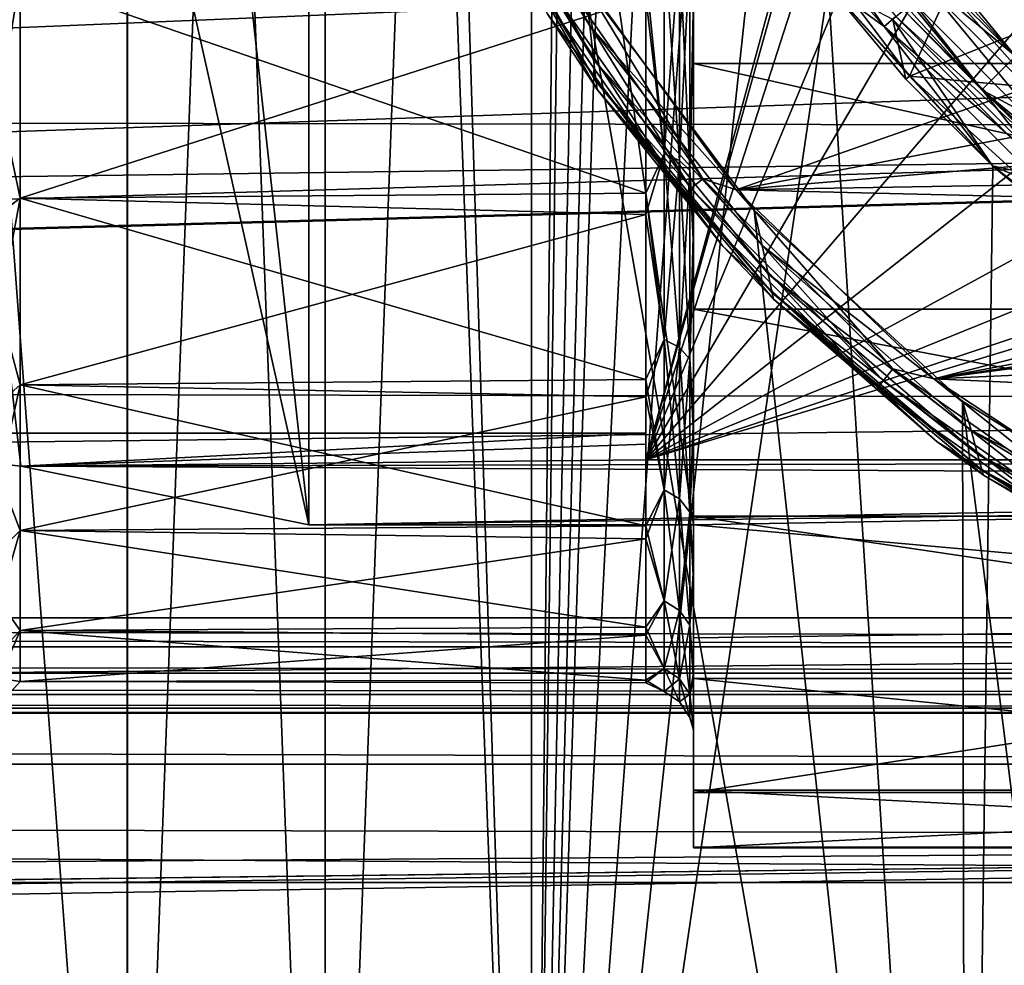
# Model space of a CAD drawing. Header units: millimetres. Extents: x -143 to 143, y -35 to 35.
# Tile 194 of 256: x 55 to 66, y -19 to -9. Entities that reach past the tile are written whole.
import ezdxf

# ---------------------------------------------------------------- set-up
doc = ezdxf.new("R2010")
doc.units = ezdxf.units.MM
doc.header["$LTSCALE"] = 65.185185
for name, color, linetype in [('129', 7, 'CONTINUOUS'), ('130', 7, 'CONTINUOUS'), ('131', 7, 'CONTINUOUS'), ('133', 7, 'CONTINUOUS'), ('134', 7, 'CONTINUOUS'), ('135', 7, 'CONTINUOUS'), ('17', 7, 'CONTINUOUS'), ('28', 7, 'CONTINUOUS'), ('285', 7, 'CONTINUOUS'), ('29', 7, 'CONTINUOUS'), ('31', 7, 'CONTINUOUS'), ('312', 7, 'CONTINUOUS'), ('317', 7, 'CONTINUOUS'), ('322', 7, 'CONTINUOUS'), ('323', 7, 'CONTINUOUS'), ('332', 7, 'CONTINUOUS'), ('334', 7, 'CONTINUOUS'), ('36', 7, 'CONTINUOUS'), ('45', 7, 'CONTINUOUS'), ('473', 7, 'CONTINUOUS'), ('474', 7, 'CONTINUOUS'), ('477', 7, 'CONTINUOUS'), ('478', 7, 'CONTINUOUS'), ('479', 7, 'CONTINUOUS'), ('482', 7, 'CONTINUOUS'), ('483', 7, 'CONTINUOUS'), ('486', 7, 'CONTINUOUS'), ('488', 7, 'CONTINUOUS'), ('71', 7, 'CONTINUOUS'), ('87', 7, 'CONTINUOUS'), ('88', 7, 'CONTINUOUS')]:
    doc.layers.add(name, color=color, linetype=linetype)

msp = doc.modelspace()

# ---------------------------------------------------------------- linework, layer by layer
at = {"layer": '129', "linetype": 'CONTINUOUS'}
for points in [[(62.5, -14.04, -18), (62.5, 14.04, -18), (62.5, 3.257, -15.92), (62.5, -14.04, -18)], [(62.5, 0.315, -16.247), (62.5, -14.04, -18), (62.5, 3.257, -15.92), (62.5, 0.315, -16.247)], [(62.5, 0.158, -16.249), (62.5, -14.04, -18), (62.5, 0.315, -16.247), (62.5, 0.158, -16.249)], [(62.5, 0, -16.25), (62.5, -14.04, -18), (62.5, 0.158, -16.249), (62.5, 0, -16.25)], [(62.5, -14.04, -18), (62.5, 0, -16.25), (62.5, -2.947, -15.98), (62.5, -14.04, -18)], [(62.5, -5.82, -15.172), (62.5, -14.04, -18), (62.5, -2.947, -15.98), (62.5, -5.82, -15.172)], [(62.5, -6.312, 16.322), (62.5, -9.2, 14.887), (62.5, -3.257, 15.92), (62.5, -6.312, 16.322)], [(62.5, -3.257, 15.92), (62.5, -9.2, 14.887), (62.5, -6.113, 15.056), (62.5, -3.257, 15.92)], [(62.5, -8.494, -13.853), (62.5, -14.04, -18), (62.5, -5.82, -15.172), (62.5, -8.494, -13.853)], [(62.5, -6.113, 15.056), (62.5, -9.2, 14.887), (62.5, -8.762, 13.686), (62.5, -6.113, 15.056)], [(62.5, -10.883, -12.067), (62.5, -14.04, -18), (62.5, -8.494, -13.853), (62.5, -10.883, -12.067)], [(62.5, -9.2, 14.887), (62.5, -11.775, 12.946), (62.5, -8.762, 13.686), (62.5, -9.2, 14.887)], [(62.5, -8.762, 13.686), (62.5, -11.775, 12.946), (62.5, -11.115, 11.854), (62.5, -8.762, 13.686)], [(62.5, -15.224, -11.324), (62.5, -14.04, -18), (62.5, -10.883, -12.067), (62.5, -15.224, -11.324)], [(62.5, -12.906, -9.874), (62.5, -15.224, -11.324), (62.5, -10.883, -12.067), (62.5, -12.906, -9.874)], [(62.5, -11.775, 12.946), (62.5, -13.95, 10.566), (62.5, -11.115, 11.854), (62.5, -11.775, 12.946)], [(62.5, -11.115, 11.854), (62.5, -13.95, 10.566), (62.5, -13.095, 9.622), (62.5, -11.115, 11.854)], [(62.5, -14.493, -7.349), (62.5, -15.224, -11.324), (62.5, -12.906, -9.874), (62.5, -14.493, -7.349)], [(62.5, -13.95, 10.566), (62.5, -15.652, 7.827), (62.5, -13.095, 9.622), (62.5, -13.95, 10.566)], [(62.5, -13.095, 9.622), (62.5, -15.652, 7.827), (62.5, -14.633, 7.066), (62.5, -13.095, 9.622)], [(62.5, -16.846, -4.741), (62.5, -15.224, -11.324), (62.5, -14.493, -7.349), (62.5, -16.846, -4.741)], [(62.5, -15.592, -4.576), (62.5, -16.846, -4.741), (62.5, -14.493, -7.349), (62.5, -15.592, -4.576)], [(62.5, -15.652, 7.827), (62.5, -16.822, 4.823), (62.5, -14.633, 7.066), (62.5, -15.652, 7.827)], [(62.5, -14.633, 7.066), (62.5, -16.822, 4.823), (62.5, -15.678, 4.272), (62.5, -14.633, 7.066)], [(62.5, -16.166, -1.648), (62.5, -16.846, -4.741), (62.5, -15.592, -4.576), (62.5, -16.166, -1.648)], [(62.5, -16.822, 4.823), (62.5, -17.422, 1.654), (62.5, -15.678, 4.272), (62.5, -16.822, 4.823)], [(62.5, -15.678, 4.272), (62.5, -17.422, 1.654), (62.5, -16.195, 1.334), (62.5, -15.678, 4.272)], [(62.5, -17.429, -1.57), (62.5, -16.846, -4.741), (62.5, -16.166, -1.648), (62.5, -17.429, -1.57)], [(62.5, -16.195, 1.334), (62.5, -17.429, -1.57), (62.5, -16.166, -1.648), (62.5, -16.195, 1.334)], [(62.5, -17.422, 1.654), (62.5, -17.429, -1.57), (62.5, -16.195, 1.334), (62.5, -17.422, 1.654)]]:
    msp.add_3dface(points, dxfattribs=at)
at = {"layer": '130', "linetype": 'CONTINUOUS'}
for points in [[(58.464, 14.04, -18), (62.5, 14.04, -18), (62.5, -14.04, -18), (58.464, 14.04, -18)], [(58.464, 14.04, -18), (62.5, -14.04, -18), (58.464, -14.04, -18), (58.464, 14.04, -18)]]:
    msp.add_3dface(points, dxfattribs=at)
at = {"layer": '131', "linetype": 'CONTINUOUS'}
for points in [[(55.441, 13.424, -23.236), (58.464, 14.04, -18), (58.464, -14.04, -18), (55.441, 13.424, -23.236)], [(52.402, 13.077, -28.5), (55.441, 13.424, -23.236), (58.464, -14.04, -18), (52.402, 13.077, -28.5)], [(52.402, -13.077, -28.5), (52.402, 13.077, -28.5), (55.441, -13.424, -23.236), (52.402, -13.077, -28.5)], [(52.402, 13.077, -28.5), (58.464, -14.04, -18), (55.441, -13.424, -23.236), (52.402, 13.077, -28.5)]]:
    msp.add_3dface(points, dxfattribs=at)
at = {"layer": '133', "linetype": 'CONTINUOUS'}
for points in [[(62.5, -6.113, 15.056), (62.5, -8.762, 13.686), (62.462, -8.03, 13.908), (62.5, -6.113, 15.056)], [(62.191, -10.148, 12.094), (62, -8.504, 13.257), (62.191, -7.894, 13.673), (62.191, -10.148, 12.094)], [(62.191, -7.894, -13.673), (62, -8.245, -13.419), (62.191, -10.148, -12.094), (62.191, -7.894, -13.673)], [(62.191, -7.894, -13.673), (62.191, -10.148, -12.094), (62.354, -7.948, -13.767), (62.191, -7.894, -13.673)], [(62.191, -10.148, 12.094), (62.191, -7.894, 13.673), (62.354, -10.218, 12.177), (62.191, -10.148, 12.094)], [(62.354, -10.218, 12.177), (62.191, -7.894, 13.673), (62.354, -7.948, 13.767), (62.354, -10.218, 12.177)], [(62.354, -7.948, -13.767), (62.191, -10.148, -12.094), (62.354, -10.218, -12.177), (62.354, -7.948, -13.767)], [(62.462, -8.03, 13.908), (62.462, -10.323, 12.302), (62.354, -7.948, 13.767), (62.462, -8.03, 13.908)], [(62.462, -10.323, 12.302), (62.354, -10.218, 12.177), (62.354, -7.948, 13.767), (62.462, -10.323, 12.302)], [(62.462, -8.03, -13.908), (62.354, -7.948, -13.767), (62.354, -10.218, -12.177), (62.462, -8.03, -13.908)], [(62.462, -10.323, -12.302), (62.462, -8.03, -13.908), (62.354, -10.218, -12.177), (62.462, -10.323, -12.302)], [(62.462, -8.03, 13.908), (62.5, -8.762, 13.686), (62.462, -10.323, 12.302), (62.462, -8.03, 13.908)], [(62.462, -10.323, -12.302), (62.5, -8.494, -13.853), (62.462, -8.03, -13.908), (62.462, -10.323, -12.302)], [(62, -8.245, -13.419), (62, -10.558, -11.688), (62.191, -10.148, -12.094), (62, -8.245, -13.419)], [(62, -10.782, 11.481), (62, -8.504, 13.257), (62.191, -10.148, 12.094), (62, -10.782, 11.481)], [(62.5, -10.883, -12.067), (62.5, -8.494, -13.853), (62.462, -10.323, -12.302), (62.5, -10.883, -12.067)], [(62.5, -8.762, 13.686), (62.5, -11.115, 11.854), (62.462, -10.323, 12.302), (62.5, -8.762, 13.686)], [(62.191, -12.094, 10.148), (62, -10.782, 11.481), (62.191, -10.148, 12.094), (62.191, -12.094, 10.148)], [(62.191, -10.148, -12.094), (62, -10.558, -11.688), (62.191, -12.094, -10.148), (62.191, -10.148, -12.094)], [(62.191, -10.148, -12.094), (62.191, -12.094, -10.148), (62.354, -10.218, -12.177), (62.191, -10.148, -12.094)], [(62.191, -12.094, 10.148), (62.191, -10.148, 12.094), (62.354, -12.177, 10.218), (62.191, -12.094, 10.148)], [(62.354, -12.177, 10.218), (62.191, -10.148, 12.094), (62.354, -10.218, 12.177), (62.354, -12.177, 10.218)], [(62.354, -10.218, -12.177), (62.191, -12.094, -10.148), (62.354, -12.177, -10.218), (62.354, -10.218, -12.177)], [(62.462, -10.323, 12.302), (62.462, -12.302, 10.323), (62.354, -10.218, 12.177), (62.462, -10.323, 12.302)], [(62.462, -12.302, 10.323), (62.354, -12.177, 10.218), (62.354, -10.218, 12.177), (62.462, -12.302, 10.323)], [(62.462, -10.323, -12.302), (62.354, -10.218, -12.177), (62.354, -12.177, -10.218), (62.462, -10.323, -12.302)], [(62.462, -12.302, -10.323), (62.462, -10.323, -12.302), (62.354, -12.177, -10.218), (62.462, -12.302, -10.323)], [(62.462, -10.323, 12.302), (62.5, -11.115, 11.854), (62.462, -12.302, 10.323), (62.462, -10.323, 12.302)], [(62.462, -12.302, -10.323), (62.5, -10.883, -12.067), (62.462, -10.323, -12.302), (62.462, -12.302, -10.323)], [(62, -10.558, -11.688), (62, -12.514, -9.563), (62.191, -12.094, -10.148), (62, -10.558, -11.688)], [(62, -12.697, 9.319), (62, -10.782, 11.481), (62.191, -12.094, 10.148), (62, -12.697, 9.319)], [(62.5, -12.906, -9.874), (62.5, -10.883, -12.067), (62.462, -12.302, -10.323), (62.5, -12.906, -9.874)], [(62.5, -11.115, 11.854), (62.5, -13.095, 9.622), (62.462, -12.302, 10.323), (62.5, -11.115, 11.854)], [(62.191, -13.673, 7.894), (62, -12.697, 9.319), (62.191, -12.094, 10.148), (62.191, -13.673, 7.894)], [(62.191, -12.094, -10.148), (62, -12.514, -9.563), (62.191, -13.673, -7.894), (62.191, -12.094, -10.148)], [(62.191, -12.094, -10.148), (62.191, -13.673, -7.894), (62.354, -12.177, -10.218), (62.191, -12.094, -10.148)], [(62.191, -13.673, 7.894), (62.191, -12.094, 10.148), (62.354, -13.767, 7.948), (62.191, -13.673, 7.894)], [(62.354, -13.767, 7.948), (62.191, -12.094, 10.148), (62.354, -12.177, 10.218), (62.354, -13.767, 7.948)], [(62.354, -12.177, -10.218), (62.191, -13.673, -7.894), (62.354, -13.767, -7.948), (62.354, -12.177, -10.218)], [(62.462, -12.302, 10.323), (62.462, -13.908, 8.03), (62.354, -12.177, 10.218), (62.462, -12.302, 10.323)], [(62.462, -13.908, 8.03), (62.354, -13.767, 7.948), (62.354, -12.177, 10.218), (62.462, -13.908, 8.03)], [(62.462, -12.302, -10.323), (62.354, -12.177, -10.218), (62.354, -13.767, -7.948), (62.462, -12.302, -10.323)], [(62.462, -13.908, -8.03), (62.462, -12.302, -10.323), (62.354, -13.767, -7.948), (62.462, -13.908, -8.03)], [(62.462, -12.302, 10.323), (62.5, -13.095, 9.622), (62.462, -13.908, 8.03), (62.462, -12.302, 10.323)], [(62.462, -13.908, -8.03), (62.5, -12.906, -9.874), (62.462, -12.302, -10.323), (62.462, -13.908, -8.03)], [(62, -12.514, -9.563), (62, -14.05, -7.117), (62.191, -13.673, -7.894), (62, -12.514, -9.563)], [(62, -14.186, 6.843), (62, -12.697, 9.319), (62.191, -13.673, 7.894), (62, -14.186, 6.843)], [(62.5, -14.493, -7.349), (62.5, -12.906, -9.874), (62.462, -13.908, -8.03), (62.5, -14.493, -7.349)], [(62.5, -13.095, 9.622), (62.5, -14.633, 7.066), (62.462, -13.908, 8.03), (62.5, -13.095, 9.622)], [(62.191, -14.836, 5.4), (62, -14.186, 6.843), (62.191, -13.673, 7.894), (62.191, -14.836, 5.4)], [(62.191, -13.673, -7.894), (62, -14.05, -7.117), (62.191, -14.836, -5.4), (62.191, -13.673, -7.894)], [(62.191, -13.673, -7.894), (62.191, -14.836, -5.4), (62.354, -13.767, -7.948), (62.191, -13.673, -7.894)], [(62.191, -14.836, 5.4), (62.191, -13.673, 7.894), (62.354, -14.938, 5.437), (62.191, -14.836, 5.4)], [(62.354, -14.938, 5.437), (62.191, -13.673, 7.894), (62.354, -13.767, 7.948), (62.354, -14.938, 5.437)], [(62.354, -13.767, -7.948), (62.191, -14.836, -5.4), (62.354, -14.938, -5.437), (62.354, -13.767, -7.948)], [(62.462, -13.908, 8.03), (62.462, -15.091, 5.493), (62.354, -13.767, 7.948), (62.462, -13.908, 8.03)], [(62.462, -15.091, 5.493), (62.354, -14.938, 5.437), (62.354, -13.767, 7.948), (62.462, -15.091, 5.493)], [(62.462, -13.908, -8.03), (62.354, -13.767, -7.948), (62.354, -14.938, -5.437), (62.462, -13.908, -8.03)], [(62.462, -15.091, -5.493), (62.462, -13.908, -8.03), (62.354, -14.938, -5.437), (62.462, -15.091, -5.493)], [(62.462, -13.908, 8.03), (62.5, -14.633, 7.066), (62.462, -15.091, 5.493), (62.462, -13.908, 8.03)], [(62.462, -15.091, -5.493), (62.5, -14.493, -7.349), (62.462, -13.908, -8.03), (62.462, -15.091, -5.493)], [(62, -14.05, -7.117), (62, -15.114, -4.431), (62.191, -14.836, -5.4), (62, -14.05, -7.117)], [(62, -15.197, 4.137), (62, -14.186, 6.843), (62.191, -14.836, 5.4), (62, -15.197, 4.137)], [(62.5, -15.592, -4.576), (62.5, -14.493, -7.349), (62.462, -15.091, -5.493), (62.5, -15.592, -4.576)], [(62.5, -14.633, 7.066), (62.5, -15.678, 4.272), (62.462, -15.091, 5.493), (62.5, -14.633, 7.066)], [(62.191, -15.548, 2.742), (62, -15.197, 4.137), (62.191, -14.836, 5.4), (62.191, -15.548, 2.742)], [(62.191, -14.836, -5.4), (62, -15.114, -4.431), (62.191, -15.548, -2.742), (62.191, -14.836, -5.4)], [(62.191, -14.836, -5.4), (62.191, -15.548, -2.742), (62.354, -14.938, -5.437), (62.191, -14.836, -5.4)], [(62.191, -15.548, 2.742), (62.191, -14.836, 5.4), (62.354, -15.655, 2.76), (62.191, -15.548, 2.742)], [(62.354, -15.655, 2.76), (62.191, -14.836, 5.4), (62.354, -14.938, 5.437), (62.354, -15.655, 2.76)], [(62.354, -14.938, -5.437), (62.191, -15.548, -2.742), (62.354, -15.655, -2.76), (62.354, -14.938, -5.437)], [(62.462, -15.091, 5.493), (62.462, -15.815, 2.789), (62.354, -14.938, 5.437), (62.462, -15.091, 5.493)], [(62.462, -15.815, 2.789), (62.354, -15.655, 2.76), (62.354, -14.938, 5.437), (62.462, -15.815, 2.789)], [(62.462, -15.091, -5.493), (62.354, -14.938, -5.437), (62.354, -15.655, -2.76), (62.462, -15.091, -5.493)], [(62, -15.114, -4.431), (62, -15.669, -1.596), (62.191, -15.548, -2.742), (62, -15.114, -4.431)], [(62.462, -15.815, -2.789), (62.462, -15.091, -5.493), (62.354, -15.655, -2.76), (62.462, -15.815, -2.789)], [(62.462, -15.091, 5.493), (62.5, -15.678, 4.272), (62.462, -15.815, 2.789), (62.462, -15.091, 5.493)], [(62.462, -15.815, -2.789), (62.5, -15.592, -4.576), (62.462, -15.091, -5.493), (62.462, -15.815, -2.789)], [(62, -15.697, 1.292), (62, -15.197, 4.137), (62.191, -15.548, 2.742), (62, -15.697, 1.292)], [(62.191, -15.788), (62, -15.697, 1.292), (62.191, -15.548, 2.742), (62.191, -15.788)], [(62.191, -15.548, -2.742), (62, -15.669, -1.596), (62.191, -15.788), (62.191, -15.548, -2.742)], [(62.191, -15.548, -2.742), (62.191, -15.788), (62.354, -15.655, -2.76), (62.191, -15.548, -2.742)], [(62.191, -15.788), (62.191, -15.548, 2.742), (62.354, -15.897), (62.191, -15.788)], [(62.354, -15.897), (62.191, -15.548, 2.742), (62.354, -15.655, 2.76), (62.354, -15.897)], [(62.5, -16.166, -1.648), (62.5, -15.592, -4.576), (62.462, -15.815, -2.789), (62.5, -16.166, -1.648)], [(62, -15.669, -1.596), (62, -15.697, 1.292), (62.191, -15.788), (62, -15.669, -1.596)], [(62.354, -15.655, -2.76), (62.191, -15.788), (62.354, -15.897), (62.354, -15.655, -2.76)], [(62.462, -15.815, 2.789), (62.462, -16.059), (62.354, -15.655, 2.76), (62.462, -15.815, 2.789)], [(62.462, -16.059), (62.354, -15.897), (62.354, -15.655, 2.76), (62.462, -16.059)], [(62.462, -15.815, -2.789), (62.354, -15.655, -2.76), (62.354, -15.897), (62.462, -15.815, -2.789)], [(62.5, -15.678, 4.272), (62.5, -16.195, 1.334), (62.462, -15.815, 2.789), (62.5, -15.678, 4.272)], [(62.462, -16.059), (62.462, -15.815, -2.789), (62.354, -15.897), (62.462, -16.059)], [(62.462, -15.815, 2.789), (62.5, -16.195, 1.334), (62.462, -16.059), (62.462, -15.815, 2.789)], [(62.462, -16.059), (62.5, -16.166, -1.648), (62.462, -15.815, -2.789), (62.462, -16.059)], [(62.5, -16.195, 1.334), (62.5, -16.166, -1.648), (62.462, -16.059), (62.5, -16.195, 1.334)]]:
    msp.add_3dface(points, dxfattribs=at)
at = {"layer": '134', "linetype": 'CONTINUOUS'}
for points in [[(62, -10.558, -11.688), (62, -8.245, -13.419), (55.437, -8.292, -13.391), (62, -10.558, -11.688)], [(55.437, -8.292, 13.391), (62, -8.504, 13.257), (55.437, -10.611, 11.639), (55.437, -8.292, 13.391)], [(55.437, -10.611, -11.639), (62, -10.558, -11.688), (55.437, -8.292, -13.391), (55.437, -10.611, -11.639)], [(62, -8.504, 13.257), (62, -10.782, 11.481), (55.437, -10.611, 11.639), (62, -8.504, 13.257)], [(62, -12.514, -9.563), (62, -10.558, -11.688), (55.437, -10.611, -11.639), (62, -12.514, -9.563)], [(55.437, -10.611, 11.639), (62, -10.782, 11.481), (55.437, -12.569, 9.491), (55.437, -10.611, 11.639)], [(55.437, -12.569, -9.491), (62, -12.514, -9.563), (55.437, -10.611, -11.639), (55.437, -12.569, -9.491)], [(62, -10.782, 11.481), (62, -12.697, 9.319), (55.437, -12.569, 9.491), (62, -10.782, 11.481)], [(62, -14.05, -7.117), (62, -12.514, -9.563), (55.437, -12.569, -9.491), (62, -14.05, -7.117)], [(55.437, -12.569, 9.491), (62, -12.697, 9.319), (55.437, -14.099, 7.02), (55.437, -12.569, 9.491)], [(55.437, -14.099, -7.02), (62, -14.05, -7.117), (55.437, -12.569, -9.491), (55.437, -14.099, -7.02)], [(62, -12.697, 9.319), (62, -14.186, 6.843), (55.437, -14.099, 7.02), (62, -12.697, 9.319)], [(62, -15.114, -4.431), (62, -14.05, -7.117), (55.437, -14.099, -7.02), (62, -15.114, -4.431)], [(55.437, -14.099, 7.02), (62, -14.186, 6.843), (55.437, -15.149, 4.31), (55.437, -14.099, 7.02)], [(55.437, -15.149, -4.31), (62, -15.114, -4.431), (55.437, -14.099, -7.02), (55.437, -15.149, -4.31)], [(62, -14.186, 6.843), (62, -15.197, 4.137), (55.437, -15.149, 4.31), (62, -14.186, 6.843)], [(62, -15.669, -1.596), (62, -15.114, -4.431), (55.437, -15.149, -4.31), (62, -15.669, -1.596)], [(55.437, -15.149, 4.31), (62, -15.197, 4.137), (55.437, -15.683, 1.453), (55.437, -15.149, 4.31)], [(55.437, -15.683, -1.453), (62, -15.669, -1.596), (55.437, -15.149, -4.31), (55.437, -15.683, -1.453)], [(62, -15.197, 4.137), (62, -15.697, 1.292), (55.437, -15.683, 1.453), (62, -15.197, 4.137)], [(62, -15.697, 1.292), (62, -15.669, -1.596), (55.437, -15.683, -1.453), (62, -15.697, 1.292)], [(55.437, -15.683, 1.453), (62, -15.697, 1.292), (55.437, -15.683, -1.453), (55.437, -15.683, 1.453)]]:
    msp.add_3dface(points, dxfattribs=at)
at = {"layer": '135', "linetype": 'CONTINUOUS'}
for points in [[(55.437, -8.292, 13.391), (55.437, -10.611, 11.639), (55, -8.548, 13.804), (55.437, -8.292, 13.391)], [(55.437, -10.611, -11.639), (55.437, -8.292, -13.391), (55, -10.938, -11.998), (55.437, -10.611, -11.639)], [(55, -10.938, -11.998), (55.437, -8.292, -13.391), (55, -8.548, -13.804), (55, -10.938, -11.998)], [(55, -8.548, 13.804), (55.437, -10.611, 11.639), (55, -10.939, 11.998), (55, -8.548, 13.804)], [(55.437, -10.611, 11.639), (55.437, -12.569, 9.491), (55, -10.939, 11.998), (55.437, -10.611, 11.639)], [(55.437, -12.569, -9.491), (55.437, -10.611, -11.639), (55, -12.957, -9.784), (55.437, -12.569, -9.491)], [(55, -12.957, -9.784), (55.437, -10.611, -11.639), (55, -10.938, -11.998), (55, -12.957, -9.784)], [(55, -10.939, 11.998), (55.437, -12.569, 9.491), (55, -12.957, 9.784), (55, -10.939, 11.998)], [(55.437, -12.569, 9.491), (55.437, -14.099, 7.02), (55, -12.957, 9.784), (55.437, -12.569, 9.491)], [(55.437, -14.099, -7.02), (55.437, -12.569, -9.491), (55, -14.534, -7.237), (55.437, -14.099, -7.02)], [(55, -14.534, -7.237), (55.437, -12.569, -9.491), (55, -12.957, -9.784), (55, -14.534, -7.237)], [(55, -12.957, 9.784), (55.437, -14.099, 7.02), (55, -14.534, 7.237), (55, -12.957, 9.784)], [(55.437, -14.099, 7.02), (55.437, -15.149, 4.31), (55, -14.534, 7.237), (55.437, -14.099, 7.02)], [(55.437, -15.149, -4.31), (55.437, -14.099, -7.02), (55, -15.616, -4.443), (55.437, -15.149, -4.31)], [(55, -15.616, -4.443), (55.437, -14.099, -7.02), (55, -14.534, -7.237), (55, -15.616, -4.443)], [(55, -14.534, 7.237), (55.437, -15.149, 4.31), (55, -15.616, 4.443), (55, -14.534, 7.237)], [(55.437, -15.149, 4.31), (55.437, -15.683, 1.453), (55, -15.616, 4.443), (55.437, -15.149, 4.31)], [(55.437, -15.683, -1.453), (55.437, -15.149, -4.31), (55, -16.167, -1.498), (55.437, -15.683, -1.453)], [(55, -16.167, -1.498), (55.437, -15.149, -4.31), (55, -15.616, -4.443), (55, -16.167, -1.498)], [(55, -15.616, 4.443), (55.437, -15.683, 1.453), (55, -16.167, 1.498), (55, -15.616, 4.443)], [(55.437, -15.683, 1.453), (55.437, -15.683, -1.453), (55, -16.167, 1.498), (55.437, -15.683, 1.453)], [(55, -16.167, 1.498), (55.437, -15.683, -1.453), (55, -16.167, -1.498), (55, -16.167, 1.498)]]:
    msp.add_3dface(points, dxfattribs=at)
at = {"layer": '17', "linetype": 'CONTINUOUS'}
for points in [[(74, -6.312, 16.322), (74, -9.2, 14.887), (62.5, -6.312, 16.322), (74, -6.312, 16.322)], [(62.5, -6.312, 16.322), (74, -9.2, 14.887), (62.5, -9.2, 14.887), (62.5, -6.312, 16.322)], [(74, -9.2, 14.887), (74, -11.775, 12.946), (62.5, -9.2, 14.887), (74, -9.2, 14.887)], [(62.5, -9.2, 14.887), (74, -11.775, 12.946), (62.5, -11.775, 12.946), (62.5, -9.2, 14.887)], [(74, -11.775, 12.946), (74, -13.95, 10.566), (62.5, -11.775, 12.946), (74, -11.775, 12.946)], [(62.5, -11.775, 12.946), (74, -13.95, 10.566), (62.5, -13.95, 10.566), (62.5, -11.775, 12.946)], [(74, -13.95, 10.566), (74, -15.652, 7.827), (62.5, -13.95, 10.566), (74, -13.95, 10.566)], [(62.5, -13.95, 10.566), (74, -15.652, 7.827), (62.5, -15.652, 7.827), (62.5, -13.95, 10.566)], [(74, -15.652, 7.827), (74, -16.822, 4.823), (62.5, -15.652, 7.827), (74, -15.652, 7.827)], [(62.5, -15.652, 7.827), (74, -16.822, 4.823), (62.5, -16.822, 4.823), (62.5, -15.652, 7.827)], [(74, -16.822, 4.823), (74, -17.422, 1.654), (62.5, -16.822, 4.823), (74, -16.822, 4.823)], [(62.5, -16.822, 4.823), (74, -17.422, 1.654), (62.5, -17.422, 1.654), (62.5, -16.822, 4.823)], [(74, -17.429, -1.57), (74, -16.846, -4.741), (62.5, -17.429, -1.57), (74, -17.429, -1.57)], [(62.5, -17.429, -1.57), (74, -16.846, -4.741), (62.5, -16.846, -4.741), (62.5, -17.429, -1.57)], [(74, -17.422, 1.654), (74, -17.429, -1.57), (62.5, -17.422, 1.654), (74, -17.422, 1.654)], [(62.5, -17.422, 1.654), (74, -17.429, -1.57), (62.5, -17.429, -1.57), (62.5, -17.422, 1.654)]]:
    msp.add_3dface(points, dxfattribs=at)
at = {"layer": '28', "linetype": 'CONTINUOUS'}
for points in [[(62, 13.357, -24), (62, 13.192, -26.248), (62, -13.077, -28.5), (62, 13.357, -24)], [(62, 13.357, -24), (62, -13.077, -28.5), (62, -13.192, -26.248), (62, 13.357, -24)], [(62, -13.357, -24), (62, 13.357, -24), (62, -13.192, -26.248), (62, -13.357, -24)], [(62, 13.192, -26.248), (62, 13.077, -28.5), (62, -13.077, -28.5), (62, 13.192, -26.248)]]:
    msp.add_3dface(points, dxfattribs=at)
at = {"layer": '285', "linetype": 'CONTINUOUS'}
for points in [[(65.543, -7.141, -44.527), (65.485, -7.185, -44.6), (66.967, -8.811, -44.6), (65.543, -7.141, -44.527)], [(65.485, -7.185, -44.6), (66.55, -8.45, -44.7), (66.967, -8.811, -44.6), (65.485, -7.185, -44.6)], [(65.543, -7.141, -44.527), (67.017, -8.757, -44.527), (66.691, -8.309, -44.5), (65.543, -7.141, -44.527)], [(67.017, -8.757, -44.527), (65.543, -7.141, -44.527), (66.967, -8.811, -44.6), (67.017, -8.757, -44.527)]]:
    msp.add_3dface(points, dxfattribs=at)
at = {"layer": '29', "linetype": 'CONTINUOUS'}
for points in [[(62, 13.077, -28.5), (52.402, 13.077, -28.5), (52.402, -13.077, -28.5), (62, 13.077, -28.5)], [(62, -13.077, -28.5), (62, 13.077, -28.5), (52.402, -13.077, -28.5), (62, -13.077, -28.5)]]:
    msp.add_3dface(points, dxfattribs=at)
at = {"layer": '31', "linetype": 'CONTINUOUS'}
for points in [[(62, -13.077, -28.5), (52.402, -13.077, -28.5), (55.441, -13.424, -23.236), (62, -13.077, -28.5)], [(62, -13.192, -26.248), (62, -13.077, -28.5), (55.441, -13.424, -23.236), (62, -13.192, -26.248)], [(62, -13.357, -24), (62, -13.192, -26.248), (55.441, -13.424, -23.236), (62, -13.357, -24)], [(84.5, -13.357, -24), (62, -13.357, -24), (55.441, -13.424, -23.236), (84.5, -13.357, -24)], [(84.5, -13.572, -21.747), (84.5, -13.357, -24), (55.441, -13.424, -23.236), (84.5, -13.572, -21.747)], [(58.464, -14.04, -18), (84.5, -13.572, -21.747), (55.441, -13.424, -23.236), (58.464, -14.04, -18)], [(74, -13.836, -19.5), (84.5, -13.572, -21.747), (58.464, -14.04, -18), (74, -13.836, -19.5)], [(62.5, -14.04, -18), (74, -13.836, -19.5), (58.464, -14.04, -18), (62.5, -14.04, -18)], [(74, -15.071, -12.065), (74, -13.836, -19.5), (62.5, -14.04, -18), (74, -15.071, -12.065)], [(62.5, -15.224, -11.324), (74, -15.071, -12.065), (62.5, -14.04, -18), (62.5, -15.224, -11.324)], [(74, -16.846, -4.741), (74, -15.071, -12.065), (62.5, -16.846, -4.741), (74, -16.846, -4.741)], [(62.5, -16.846, -4.741), (74, -15.071, -12.065), (62.5, -15.224, -11.324), (62.5, -16.846, -4.741)]]:
    msp.add_3dface(points, dxfattribs=at)
at = {"layer": '312', "linetype": 'CONTINUOUS'}
for points in [[(60.05, -6.982, -45.8), (60.05, -6.982, -56), (61.489, -9.471, -56), (60.05, -6.982, -45.8)], [(60.971, -8.686, -42), (60.05, -6.982, -45.8), (61.489, -9.471, -56), (60.971, -8.686, -42)], [(62.806, -11.116, -42), (60.971, -8.686, -42), (61.489, -9.471, -56), (62.806, -11.116, -42)], [(63.337, -11.672, -56), (62.806, -11.116, -42), (61.489, -9.471, -56), (63.337, -11.672, -56)], [(65.057, -13.167, -42), (62.806, -11.116, -42), (63.337, -11.672, -56), (65.057, -13.167, -42)], [(65.54, -13.519, -56), (65.057, -13.167, -42), (63.337, -11.672, -56), (65.54, -13.519, -56)], [(67.645, -14.77, -42), (65.057, -13.167, -42), (65.54, -13.519, -56), (67.645, -14.77, -42)], [(68.03, -14.956, -56), (67.645, -14.77, -42), (65.54, -13.519, -56), (68.03, -14.956, -56)]]:
    msp.add_3dface(points, dxfattribs=at)
at = {"layer": '317', "linetype": 'CONTINUOUS'}
for points in [[(60.05, -6.504, -56.397), (60.05, -6.219, -56.462), (61.412, -8.804, -56.462), (60.05, -6.504, -56.397)], [(60.05, -6.219, -56.462), (61.359, -8.362, -56.5), (61.412, -8.804, -56.462), (60.05, -6.219, -56.462)], [(60.05, -6.631, -56.353), (60.05, -6.504, -56.397), (61.412, -8.804, -56.462), (60.05, -6.631, -56.353)], [(60.05, -6.737, -56.303), (60.05, -6.631, -56.353), (61.451, -9.157, -56.354), (60.05, -6.737, -56.303)], [(60.05, -6.631, -56.353), (61.412, -8.804, -56.462), (61.451, -9.157, -56.354), (60.05, -6.631, -56.353)], [(60.05, -6.885, -56.198), (60.05, -6.737, -56.303), (61.451, -9.157, -56.354), (60.05, -6.885, -56.198)], [(60.05, -6.892, -56.191), (60.05, -6.885, -56.198), (61.451, -9.157, -56.354), (60.05, -6.892, -56.191)], [(60.05, -6.961, -56.094), (60.05, -6.892, -56.191), (61.479, -9.391, -56.191), (60.05, -6.961, -56.094)], [(60.05, -6.892, -56.191), (61.451, -9.157, -56.354), (61.479, -9.391, -56.191), (60.05, -6.892, -56.191)], [(60.05, -6.982, -56), (60.05, -6.961, -56.094), (61.479, -9.391, -56.191), (60.05, -6.982, -56)], [(61.489, -9.471, -56), (60.05, -6.982, -56), (61.479, -9.391, -56.191), (61.489, -9.471, -56)], [(61.359, -8.362, -56.5), (63.136, -10.736, -56.5), (61.412, -8.804, -56.462), (61.359, -8.362, -56.5)], [(61.412, -8.804, -56.462), (63.136, -10.736, -56.5), (63.219, -11.107, -56.462), (61.412, -8.804, -56.462)], [(61.412, -8.804, -56.462), (63.219, -11.107, -56.462), (61.451, -9.157, -56.354), (61.412, -8.804, -56.462)], [(61.451, -9.157, -56.354), (63.219, -11.107, -56.462), (63.281, -11.406, -56.354), (61.451, -9.157, -56.354)], [(61.451, -9.157, -56.354), (63.281, -11.406, -56.354), (61.479, -9.391, -56.191), (61.451, -9.157, -56.354)], [(61.489, -9.471, -56), (61.479, -9.391, -56.191), (63.324, -11.604, -56.191), (61.489, -9.471, -56)], [(61.479, -9.391, -56.191), (63.281, -11.406, -56.354), (63.324, -11.604, -56.191), (61.479, -9.391, -56.191)], [(63.337, -11.672, -56), (61.489, -9.471, -56), (63.324, -11.604, -56.191), (63.337, -11.672, -56)], [(63.136, -10.736, -56.5), (65.321, -12.741, -56.5), (63.219, -11.107, -56.462), (63.136, -10.736, -56.5)], [(63.219, -11.107, -56.462), (65.321, -12.741, -56.5), (65.412, -13.047, -56.462), (63.219, -11.107, -56.462)], [(63.219, -11.107, -56.462), (65.412, -13.047, -56.462), (63.281, -11.406, -56.354), (63.219, -11.107, -56.462)], [(63.281, -11.406, -56.354), (65.412, -13.047, -56.462), (65.48, -13.297, -56.354), (63.281, -11.406, -56.354)], [(63.281, -11.406, -56.354), (65.48, -13.297, -56.354), (63.324, -11.604, -56.191), (63.281, -11.406, -56.354)], [(63.337, -11.672, -56), (63.324, -11.604, -56.191), (65.525, -13.462, -56.191), (63.337, -11.672, -56)], [(63.324, -11.604, -56.191), (65.48, -13.297, -56.354), (65.525, -13.462, -56.191), (63.324, -11.604, -56.191)], [(65.54, -13.519, -56), (63.337, -11.672, -56), (65.525, -13.462, -56.191), (65.54, -13.519, -56)], [(65.321, -12.741, -56.5), (67.839, -14.308, -56.5), (65.412, -13.047, -56.462), (65.321, -12.741, -56.5)], [(65.412, -13.047, -56.462), (67.839, -14.308, -56.5), (67.918, -14.56, -56.462), (65.412, -13.047, -56.462)], [(65.412, -13.047, -56.462), (67.918, -14.56, -56.462), (65.48, -13.297, -56.354), (65.412, -13.047, -56.462)], [(65.48, -13.297, -56.354), (67.918, -14.56, -56.462), (67.978, -14.769, -56.354), (65.48, -13.297, -56.354)], [(65.48, -13.297, -56.354), (67.978, -14.769, -56.354), (65.525, -13.462, -56.191), (65.48, -13.297, -56.354)], [(65.54, -13.519, -56), (65.525, -13.462, -56.191), (68.017, -14.908, -56.191), (65.54, -13.519, -56)], [(65.525, -13.462, -56.191), (67.978, -14.769, -56.354), (68.017, -14.908, -56.191), (65.525, -13.462, -56.191)], [(68.03, -14.956, -56), (65.54, -13.519, -56), (68.017, -14.908, -56.191), (68.03, -14.956, -56)]]:
    msp.add_3dface(points, dxfattribs=at)
at = {"layer": '322', "linetype": 'CONTINUOUS'}
for points in [[(64.765, -9.331, -56.5), (63.908, -8.377, -56.5), (63.224, -7.291, -56.5), (64.765, -9.331, -56.5)], [(64.728, -9.364, -56.5), (63.908, -8.377, -56.5), (64.765, -9.331, -56.5), (64.728, -9.364, -56.5)], [(65.636, -10.272, -56.5), (64.728, -9.364, -56.5), (64.765, -9.331, -56.5), (65.636, -10.272, -56.5)], [(66.654, -11.053, -56.5), (65.636, -10.272, -56.5), (64.765, -9.331, -56.5), (66.654, -11.053, -56.5)], [(66.623, -11.092, -56.5), (65.636, -10.272, -56.5), (66.654, -11.053, -56.5), (66.623, -11.092, -56.5)]]:
    msp.add_3dface(points, dxfattribs=at)
at = {"layer": '323', "linetype": 'CONTINUOUS'}
for points in [[(64.765, -9.331, -56.5), (63.224, -7.291, -56.5), (65.453, -7.835, -55), (64.765, -9.331, -56.5)], [(66.267, -8.733, -55), (64.765, -9.331, -56.5), (65.453, -7.835, -55), (66.267, -8.733, -55)], [(67.165, -9.547, -55), (64.765, -9.331, -56.5), (66.267, -8.733, -55), (67.165, -9.547, -55)], [(66.654, -11.053, -56.5), (64.765, -9.331, -56.5), (67.165, -9.547, -55), (66.654, -11.053, -56.5)]]:
    msp.add_3dface(points, dxfattribs=at)
at = {"layer": '332', "linetype": 'CONTINUOUS'}
for points in [[(62.948, -10.524, -41.5), (68.063, -8.73, -41.5), (61.263, -8.203, -41.5), (62.948, -10.524, -41.5)], [(68.969, -9.378, -41.5), (68.063, -8.73, -41.5), (62.948, -10.524, -41.5), (68.969, -9.378, -41.5)], [(69.935, -9.933, -41.5), (68.969, -9.378, -41.5), (62.948, -10.524, -41.5), (69.935, -9.933, -41.5)], [(70.951, -10.389, -41.5), (69.935, -9.933, -41.5), (62.948, -10.524, -41.5), (70.951, -10.389, -41.5)], [(72.008, -10.741, -41.5), (70.951, -10.389, -41.5), (62.948, -10.524, -41.5), (72.008, -10.741, -41.5)], [(65.021, -12.506, -41.5), (72.008, -10.741, -41.5), (62.948, -10.524, -41.5), (65.021, -12.506, -41.5)], [(73.094, -10.986, -41.5), (72.008, -10.741, -41.5), (65.021, -12.506, -41.5), (73.094, -10.986, -41.5)], [(74.2, -11.121, -41.5), (73.094, -10.986, -41.5), (65.021, -12.506, -41.5), (74.2, -11.121, -41.5)], [(75.313, -11.146, -41.5), (74.2, -11.121, -41.5), (65.021, -12.506, -41.5), (75.313, -11.146, -41.5)], [(86.05, -11.571, -41.5), (75.313, -11.146, -41.5), (65.021, -12.506, -41.5), (86.05, -11.571, -41.5)], [(83.807, -13.358, -41.5), (86.05, -11.571, -41.5), (65.021, -12.506, -41.5), (83.807, -13.358, -41.5)], [(67.413, -14.087, -41.5), (83.807, -13.358, -41.5), (65.021, -12.506, -41.5), (67.413, -14.087, -41.5)]]:
    msp.add_3dface(points, dxfattribs=at)
at = {"layer": '334', "linetype": 'CONTINUOUS'}
for points in [[(60.978, -8.096, -41.538), (60.837, -8.177, -41.647), (62.472, -10.512, -41.647), (60.978, -8.096, -41.538)], [(62.597, -10.408, -41.538), (61.263, -8.203, -41.5), (60.978, -8.096, -41.538), (62.597, -10.408, -41.538)], [(62.597, -10.408, -41.538), (60.978, -8.096, -41.538), (62.472, -10.512, -41.647), (62.597, -10.408, -41.538)], [(60.743, -8.231, -41.809), (62.389, -10.582, -41.809), (60.837, -8.177, -41.647), (60.743, -8.231, -41.809)], [(60.743, -8.231, -41.809), (60.971, -8.686, -42), (62.389, -10.582, -41.809), (60.743, -8.231, -41.809)], [(60.837, -8.177, -41.647), (62.389, -10.582, -41.809), (62.472, -10.512, -41.647), (60.837, -8.177, -41.647)], [(62.948, -10.524, -41.5), (61.263, -8.203, -41.5), (62.597, -10.408, -41.538), (62.948, -10.524, -41.5)], [(60.971, -8.686, -42), (62.806, -11.116, -42), (62.389, -10.582, -41.809), (60.971, -8.686, -42)], [(62.597, -10.408, -41.538), (62.472, -10.512, -41.647), (64.488, -12.528, -41.647), (62.597, -10.408, -41.538)], [(64.592, -12.403, -41.538), (62.948, -10.524, -41.5), (62.597, -10.408, -41.538), (64.592, -12.403, -41.538)], [(64.592, -12.403, -41.538), (62.597, -10.408, -41.538), (64.488, -12.528, -41.647), (64.592, -12.403, -41.538)], [(62.389, -10.582, -41.809), (64.418, -12.611, -41.809), (62.472, -10.512, -41.647), (62.389, -10.582, -41.809)], [(62.472, -10.512, -41.647), (64.418, -12.611, -41.809), (64.488, -12.528, -41.647), (62.472, -10.512, -41.647)], [(65.021, -12.506, -41.5), (62.948, -10.524, -41.5), (64.592, -12.403, -41.538), (65.021, -12.506, -41.5)], [(62.389, -10.582, -41.809), (62.806, -11.116, -42), (64.418, -12.611, -41.809), (62.389, -10.582, -41.809)], [(62.806, -11.116, -42), (65.057, -13.167, -42), (64.418, -12.611, -41.809), (62.806, -11.116, -42)], [(64.592, -12.403, -41.538), (64.488, -12.528, -41.647), (66.823, -14.163, -41.647), (64.592, -12.403, -41.538)], [(66.904, -14.022, -41.538), (65.021, -12.506, -41.5), (64.592, -12.403, -41.538), (66.904, -14.022, -41.538)], [(66.904, -14.022, -41.538), (64.592, -12.403, -41.538), (66.823, -14.163, -41.647), (66.904, -14.022, -41.538)], [(64.418, -12.611, -41.809), (66.769, -14.257, -41.809), (64.488, -12.528, -41.647), (64.418, -12.611, -41.809)], [(64.488, -12.528, -41.647), (66.769, -14.257, -41.809), (66.823, -14.163, -41.647), (64.488, -12.528, -41.647)], [(67.413, -14.087, -41.5), (65.021, -12.506, -41.5), (66.904, -14.022, -41.538), (67.413, -14.087, -41.5)], [(64.418, -12.611, -41.809), (65.057, -13.167, -42), (66.769, -14.257, -41.809), (64.418, -12.611, -41.809)], [(65.057, -13.167, -42), (67.645, -14.77, -42), (66.769, -14.257, -41.809), (65.057, -13.167, -42)]]:
    msp.add_3dface(points, dxfattribs=at)
at = {"layer": '36', "linetype": 'CONTINUOUS'}
for points in [[(62, 13.357, -24), (62, -13.357, -24), (66.393, 2.797, -24), (62, 13.357, -24)], [(66.393, 2.797, -24), (62, -13.357, -24), (66, 0.946, -24), (66.393, 2.797, -24)], [(66, 0.946, -24), (62, -13.357, -24), (66, -0.946, -24), (66, 0.946, -24)], [(66, -0.946, -24), (62, -13.357, -24), (66.393, -2.796, -24), (66, -0.946, -24)], [(66.393, -2.796, -24), (62, -13.357, -24), (67.162, -4.525, -24), (66.393, -2.796, -24)], [(67.162, -4.525, -24), (62, -13.357, -24), (68.274, -6.055, -24), (67.162, -4.525, -24)], [(68.274, -6.055, -24), (62, -13.357, -24), (69.68, -7.321, -24), (68.274, -6.055, -24)], [(69.68, -7.321, -24), (62, -13.357, -24), (71.319, -8.267, -24), (69.68, -7.321, -24)], [(71.319, -8.267, -24), (62, -13.357, -24), (73.118, -8.852, -24), (71.319, -8.267, -24)], [(62, -13.357, -24), (84.5, -13.357, -24), (76.882, -8.852, -24), (62, -13.357, -24)], [(75, -9.05, -24), (62, -13.357, -24), (76.882, -8.852, -24), (75, -9.05, -24)], [(62, -13.357, -24), (75, -9.05, -24), (73.118, -8.852, -24), (62, -13.357, -24)]]:
    msp.add_3dface(points, dxfattribs=at)
at = {"layer": '45', "linetype": 'CONTINUOUS'}
for points in [[(-92.5, -15.016, -31.5), (-72.877, -10.181, -31.5), (64.641, -0.918, -31.5), (-92.5, -15.016, -31.5)], [(65.052, -3.034, -31.5), (-92.5, -15.016, -31.5), (64.641, -0.918, -31.5), (65.052, -3.034, -31.5)], [(-72.877, -10.181, -31.5), (-70.823, -9.524, -31.5), (64.641, -0.918, -31.5), (-72.877, -10.181, -31.5)], [(-70.823, -9.524, -31.5), (-68.95, -8.459, -31.5), (64.641, -0.918, -31.5), (-70.823, -9.524, -31.5)], [(65.892, -5.02, -31.5), (-92.5, -15.016, -31.5), (65.052, -3.034, -31.5), (65.892, -5.02, -31.5)], [(67.122, -6.79, -31.5), (-92.5, -15.016, -31.5), (65.892, -5.02, -31.5), (67.122, -6.79, -31.5)], [(68.691, -8.268, -31.5), (-92.5, -15.016, -31.5), (67.122, -6.79, -31.5), (68.691, -8.268, -31.5)], [(70.531, -9.391, -31.5), (-92.5, -15.016, -31.5), (68.691, -8.268, -31.5), (70.531, -9.391, -31.5)], [(72.564, -10.111, -31.5), (-92.5, -15.016, -31.5), (70.531, -9.391, -31.5), (72.564, -10.111, -31.5)], [(74.679, -10.395, -31.5), (-92.5, -15.016, -31.5), (72.564, -10.111, -31.5), (74.679, -10.395, -31.5)], [(74.84, -10.399, -31.5), (-92.5, -15.016, -31.5), (74.679, -10.395, -31.5), (74.84, -10.399, -31.5)], [(75, -10.4, -31.5), (-92.5, -15.016, -31.5), (74.84, -10.399, -31.5), (75, -10.4, -31.5)], [(75, -10.4, -31.5), (92.5, -15.016, -31.5), (-92.5, -15.016, -31.5), (75, -10.4, -31.5)]]:
    msp.add_3dface(points, dxfattribs=at)
at = {"layer": '473', "linetype": 'CONTINUOUS'}
for points in [[(58.635, -28.368, -57), (58.634, 28.368, -57), (60.801, 29.512, -57), (58.635, -28.368, -57)], [(60.801, -29.512, -57), (58.635, -28.368, -57), (60.801, 29.512, -57), (60.801, -29.512, -57)], [(60.801, -29.512, -57), (60.801, 29.512, -57), (61.1, 0, -57), (60.801, -29.512, -57)], [(56.56, -27.065, -57), (56.559, 27.065, -57), (58.634, 28.368, -57), (56.56, -27.065, -57)], [(58.635, -28.368, -57), (56.56, -27.065, -57), (58.634, 28.368, -57), (58.635, -28.368, -57)], [(56.56, -27.065, -57), (52.731, -24.013, -57), (56.559, 27.065, -57), (56.56, -27.065, -57)], [(52.731, -24.013, -57), (52.731, 24.013, -57), (56.559, 27.065, -57), (52.731, -24.013, -57)], [(61.159, -1.283, -57), (60.801, -29.512, -57), (61.1, 0, -57), (61.159, -1.283, -57)], [(61.337, -2.556, -57), (60.801, -29.512, -57), (61.159, -1.283, -57), (61.337, -2.556, -57)], [(61.631, -3.806, -57), (60.801, -29.512, -57), (61.337, -2.556, -57), (61.631, -3.806, -57)], [(62.04, -5.024, -57), (60.801, -29.512, -57), (61.631, -3.806, -57), (62.04, -5.024, -57)], [(62.559, -6.199, -57), (60.801, -29.512, -57), (62.04, -5.024, -57), (62.559, -6.199, -57)], [(63.185, -7.322, -57), (60.801, -29.512, -57), (62.559, -6.199, -57), (63.185, -7.322, -57)], [(63.911, -8.381, -57), (60.801, -29.512, -57), (63.185, -7.322, -57), (63.911, -8.381, -57)], [(65.359, -31.299, -57), (60.801, -29.512, -57), (63.911, -8.381, -57), (65.359, -31.299, -57)], [(65.641, -10.277, -57), (65.359, -31.299, -57), (63.911, -8.381, -57), (65.641, -10.277, -57)], [(66.63, -11.097, -57), (65.359, -31.299, -57), (65.641, -10.277, -57), (66.63, -11.097, -57)], [(67.691, -11.823, -57), (65.359, -31.299, -57), (66.63, -11.097, -57), (67.691, -11.823, -57)], [(67.726, -31.932, -57), (65.359, -31.299, -57), (67.691, -11.823, -57), (67.726, -31.932, -57)]]:
    msp.add_3dface(points, dxfattribs=at)
at = {"layer": '474', "linetype": 'CONTINUOUS'}
for points in [[(63.185, -7.322, -57), (63.128, -6.854, -57.038), (64.499, -8.812, -57.038), (63.185, -7.322, -57)], [(63.128, -6.854, -57.038), (64.623, -8.707, -57.147), (64.499, -8.812, -57.038), (63.128, -6.854, -57.038)], [(63.911, -8.381, -57), (63.185, -7.322, -57), (64.499, -8.812, -57.038), (63.911, -8.381, -57)], [(65.641, -10.277, -57), (63.911, -8.381, -57), (64.499, -8.812, -57.038), (65.641, -10.277, -57)], [(65.525, -9.475, -57.5), (64.706, -8.638, -57.309), (64.642, -8.501, -57.5), (65.525, -9.475, -57.5)], [(64.706, -8.638, -57.309), (66.362, -10.294, -57.309), (64.623, -8.707, -57.147), (64.706, -8.638, -57.309)], [(66.362, -10.294, -57.309), (64.706, -8.638, -57.309), (65.525, -9.475, -57.5), (66.362, -10.294, -57.309)], [(64.623, -8.707, -57.147), (66.293, -10.377, -57.147), (64.499, -8.812, -57.038), (64.623, -8.707, -57.147)], [(64.623, -8.707, -57.147), (66.362, -10.294, -57.309), (66.293, -10.377, -57.147), (64.623, -8.707, -57.147)], [(65.641, -10.277, -57), (64.499, -8.812, -57.038), (66.188, -10.501, -57.038), (65.641, -10.277, -57)], [(64.499, -8.812, -57.038), (66.293, -10.377, -57.147), (66.188, -10.501, -57.038), (64.499, -8.812, -57.038)], [(66.499, -10.358, -57.5), (66.362, -10.294, -57.309), (65.525, -9.475, -57.5), (66.499, -10.358, -57.5)], [(66.63, -11.097, -57), (65.641, -10.277, -57), (66.188, -10.501, -57.038), (66.63, -11.097, -57)]]:
    msp.add_3dface(points, dxfattribs=at)
at = {"layer": '477', "linetype": 'CONTINUOUS'}
for points in [[(65.525, -9.475, -61), (63.858, -7.445, -57.5), (63.858, -7.444, -61), (65.525, -9.475, -61)], [(64.642, -8.501, -57.5), (63.858, -7.445, -57.5), (65.525, -9.475, -61), (64.642, -8.501, -57.5)], [(65.525, -9.475, -57.5), (64.642, -8.501, -57.5), (65.525, -9.475, -61), (65.525, -9.475, -57.5)], [(66.499, -10.358, -57.5), (65.525, -9.475, -57.5), (67.556, -11.142, -61), (66.499, -10.358, -57.5)], [(67.556, -11.142, -61), (65.525, -9.475, -57.5), (65.525, -9.475, -61), (67.556, -11.142, -61)]]:
    msp.add_3dface(points, dxfattribs=at)
at = {"layer": '478', "linetype": 'CONTINUOUS'}
for points in [[(65.878, -9.122, -61), (63.858, -7.444, -61), (64.274, -7.167, -61), (65.878, -9.122, -61)], [(65.525, -9.475, -61), (63.858, -7.444, -61), (65.878, -9.122, -61), (65.525, -9.475, -61)], [(67.833, -10.726, -61), (65.525, -9.475, -61), (65.878, -9.122, -61), (67.833, -10.726, -61)], [(67.556, -11.142, -61), (65.525, -9.475, -61), (67.833, -10.726, -61), (67.556, -11.142, -61)]]:
    msp.add_3dface(points, dxfattribs=at)
at = {"layer": '479', "linetype": 'CONTINUOUS'}
for points in [[(65.878, -9.122, -61), (64.274, -7.167, -61), (65.878, -9.122, -57.5), (65.878, -9.122, -61)], [(65.878, -9.122, -57.5), (64.274, -7.167, -61), (65.028, -8.184, -57.5), (65.878, -9.122, -57.5)]]:
    msp.add_3dface(points, dxfattribs=at)
at = {"layer": '482', "linetype": 'CONTINUOUS'}
for points in [[(65.878, -9.122, -57.5), (65.028, -8.184, -57.5), (65.081, -8.323, -57.192), (65.878, -9.122, -57.5)], [(64.972, -8.414, -56.913), (66.586, -10.028, -56.913), (65.081, -8.323, -57.192), (64.972, -8.414, -56.913)], [(65.878, -9.122, -57.5), (65.081, -8.323, -57.192), (66.677, -9.919, -57.192), (65.878, -9.122, -57.5)], [(65.081, -8.323, -57.192), (66.586, -10.028, -56.913), (66.677, -9.919, -57.192), (65.081, -8.323, -57.192)], [(63.908, -8.377, -56.5), (64.728, -9.364, -56.5), (64.589, -8.736, -56.549), (63.908, -8.377, -56.5)], [(64.802, -8.557, -56.691), (66.443, -10.198, -56.691), (64.972, -8.414, -56.913), (64.802, -8.557, -56.691)], [(64.972, -8.414, -56.913), (66.443, -10.198, -56.691), (66.586, -10.028, -56.913), (64.972, -8.414, -56.913)], [(64.589, -8.736, -56.549), (66.264, -10.411, -56.549), (64.802, -8.557, -56.691), (64.589, -8.736, -56.549)], [(64.802, -8.557, -56.691), (66.264, -10.411, -56.549), (66.443, -10.198, -56.691), (64.802, -8.557, -56.691)], [(64.728, -9.364, -56.5), (65.636, -10.272, -56.5), (64.589, -8.736, -56.549), (64.728, -9.364, -56.5)], [(64.589, -8.736, -56.549), (65.636, -10.272, -56.5), (66.264, -10.411, -56.549), (64.589, -8.736, -56.549)], [(65.636, -10.272, -56.5), (66.623, -11.092, -56.5), (66.264, -10.411, -56.549), (65.636, -10.272, -56.5)]]:
    msp.add_3dface(points, dxfattribs=at)
at = {"layer": '483', "linetype": 'CONTINUOUS'}
for points in [[(58.635, 28.368, -56.5), (56.56, 27.065, -56.5), (58.634, -28.368, -56.5), (58.635, 28.368, -56.5)], [(58.635, 28.368, -56.5), (58.634, -28.368, -56.5), (60.801, -29.512, -56.5), (58.635, 28.368, -56.5)], [(60.05, -5.701, -56.5), (58.635, 28.368, -56.5), (60.801, -29.512, -56.5), (60.05, -5.701, -56.5)], [(56.56, 27.065, -56.5), (52.731, 24.013, -56.5), (56.559, -27.065, -56.5), (56.56, 27.065, -56.5)], [(56.56, 27.065, -56.5), (56.559, -27.065, -56.5), (58.634, -28.368, -56.5), (56.56, 27.065, -56.5)], [(52.731, 24.013, -56.5), (52.731, -24.013, -56.5), (56.559, -27.065, -56.5), (52.731, 24.013, -56.5)], [(61.359, -8.362, -56.5), (60.05, -5.701, -56.5), (60.801, -29.512, -56.5), (61.359, -8.362, -56.5)], [(61.359, -8.362, -56.5), (60.801, -29.512, -56.5), (65.358, -31.299, -56.5), (61.359, -8.362, -56.5)], [(63.136, -10.736, -56.5), (61.359, -8.362, -56.5), (65.358, -31.299, -56.5), (63.136, -10.736, -56.5)], [(65.321, -12.741, -56.5), (63.136, -10.736, -56.5), (65.358, -31.299, -56.5), (65.321, -12.741, -56.5)], [(67.839, -14.308, -56.5), (65.321, -12.741, -56.5), (67.726, -31.932, -56.5), (67.839, -14.308, -56.5)], [(65.321, -12.741, -56.5), (65.358, -31.299, -56.5), (67.726, -31.932, -56.5), (65.321, -12.741, -56.5)]]:
    msp.add_3dface(points, dxfattribs=at)
at = {"layer": '486', "linetype": 'CONTINUOUS'}
for points in [[(65.504, -7.171, -48.473), (66.983, -8.794, -48.473), (65.445, -7.215, -48.4), (65.504, -7.171, -48.473)], [(66.983, -8.794, -48.473), (66.934, -8.848, -48.4), (65.445, -7.215, -48.4), (66.983, -8.794, -48.473)], [(66.934, -8.848, -48.4), (66.515, -8.485, -48.3), (65.445, -7.215, -48.4), (66.934, -8.848, -48.4)], [(65.504, -7.171, -48.473), (66.906, -8.586, -48.5), (66.983, -8.794, -48.473), (65.504, -7.171, -48.473)]]:
    msp.add_3dface(points, dxfattribs=at)
at = {"layer": '488', "linetype": 'CONTINUOUS'}
for points in [[(66.924, -8.859, -46.629), (66.55, -8.45, -46.568), (65.434, -7.224, -46.629), (66.924, -8.859, -46.629)], [(66.515, -8.485, -46.7), (66.924, -8.859, -46.629), (65.434, -7.224, -46.629), (66.515, -8.485, -46.7)]]:
    msp.add_3dface(points, dxfattribs=at)
at = {"layer": '71', "linetype": 'CONTINUOUS'}
for points in [[(92.5, -6.749, 19.357), (-92.5, -6.529, 19.433), (-92.5, -9.579, 18.125), (92.5, -6.749, 19.357)], [(92.5, -9.887, 17.958), (92.5, -6.749, 19.357), (-92.5, -9.579, 18.125), (92.5, -9.887, 17.958)], [(92.5, -9.887, 17.958), (-92.5, -9.579, 18.125), (-92.5, -12.377, 16.342), (92.5, -9.887, 17.958)], [(92.5, -12.746, 16.056), (92.5, -9.887, 17.958), (-92.5, -12.377, 16.342), (92.5, -12.746, 16.056)], [(92.5, -12.746, 16.056), (-92.5, -12.377, 16.342), (-92.5, -14.852, 14.131), (92.5, -12.746, 16.056)], [(92.5, -15.248, 13.703), (92.5, -12.746, 16.056), (-92.5, -14.852, 14.131), (92.5, -15.248, 13.703)], [(92.5, -15.248, 13.703), (-92.5, -14.852, 14.131), (-92.5, -16.937, 11.55), (92.5, -15.248, 13.703)], [(92.5, -17.321, 10.965), (92.5, -15.248, 13.703), (-92.5, -16.937, 11.55), (92.5, -17.321, 10.965)], [(92.5, -17.321, 10.965), (-92.5, -16.937, 11.55), (-92.5, -18.578, 8.665), (92.5, -17.321, 10.965)], [(92.5, -17.321, 10.965), (-92.5, -18.578, 8.665), (0, -18.419, 9), (92.5, -17.321, 10.965)], [(92.5, -17.321, 10.965), (0, -18.419, 9), (1.754, -18.502, 8.827), (92.5, -17.321, 10.965)], [(3.472, -18.743, 8.303), (92.5, -17.321, 10.965), (1.754, -18.502, 8.827), (3.472, -18.743, 8.303)], [(92.5, -18.909, 7.919), (92.5, -17.321, 10.965), (3.472, -18.743, 8.303), (92.5, -18.909, 7.919)]]:
    msp.add_3dface(points, dxfattribs=at)
at = {"layer": '87', "linetype": 'CONTINUOUS'}
for points in [[(92.5, -16.016, -30.521), (92.5, -16.551, -22.104), (-92.5, -16.016, -30.521), (92.5, -16.016, -30.521)], [(92.5, -16.551, -22.104), (-92.5, -16.551, -22.104), (-92.5, -16.016, -30.521), (92.5, -16.551, -22.104)], [(92.5, -16.551, -22.104), (92.5, -17.793, -13.762), (-92.5, -16.551, -22.104), (92.5, -16.551, -22.104)], [(92.5, -17.793, -13.762), (-92.5, -17.793, -13.762), (-92.5, -16.551, -22.104), (92.5, -17.793, -13.762)], [(92.5, -17.793, -13.762), (92.5, -19.733, -5.554), (-92.5, -17.793, -13.762), (92.5, -17.793, -13.762)], [(-92.5, -17.793, -13.762), (92.5, -19.733, -5.554), (0, -18.829, -9), (-92.5, -17.793, -13.762)]]:
    msp.add_3dface(points, dxfattribs=at)
at = {"layer": '88', "linetype": 'CONTINUOUS'}
for points in [[(92.5, -15.016, -31.5), (92.5, -15.321, -31.452), (-92.5, -15.016, -31.5), (92.5, -15.016, -31.5)], [(-92.5, -15.016, -31.5), (92.5, -15.321, -31.452), (-92.5, -15.321, -31.452), (-92.5, -15.016, -31.5)], [(92.5, -15.321, -31.452), (92.5, -15.597, -31.314), (-92.5, -15.321, -31.452), (92.5, -15.321, -31.452)], [(92.5, -15.597, -31.314), (-92.5, -15.597, -31.314), (-92.5, -15.321, -31.452), (92.5, -15.597, -31.314)], [(92.5, -15.597, -31.314), (92.5, -15.818, -31.098), (-92.5, -15.597, -31.314), (92.5, -15.597, -31.314)], [(92.5, -15.818, -31.098), (-92.5, -15.818, -31.098), (-92.5, -15.597, -31.314), (92.5, -15.818, -31.098)], [(92.5, -15.818, -31.098), (92.5, -15.962, -30.825), (-92.5, -15.818, -31.098), (92.5, -15.818, -31.098)], [(92.5, -15.962, -30.825), (-92.5, -15.962, -30.825), (-92.5, -15.818, -31.098), (92.5, -15.962, -30.825)], [(92.5, -15.962, -30.825), (92.5, -16.016, -30.521), (-92.5, -15.962, -30.825), (92.5, -15.962, -30.825)], [(92.5, -16.016, -30.521), (-92.5, -16.016, -30.521), (-92.5, -15.962, -30.825), (92.5, -16.016, -30.521)]]:
    msp.add_3dface(points, dxfattribs=at)

doc.saveas('drawing.dxf')
